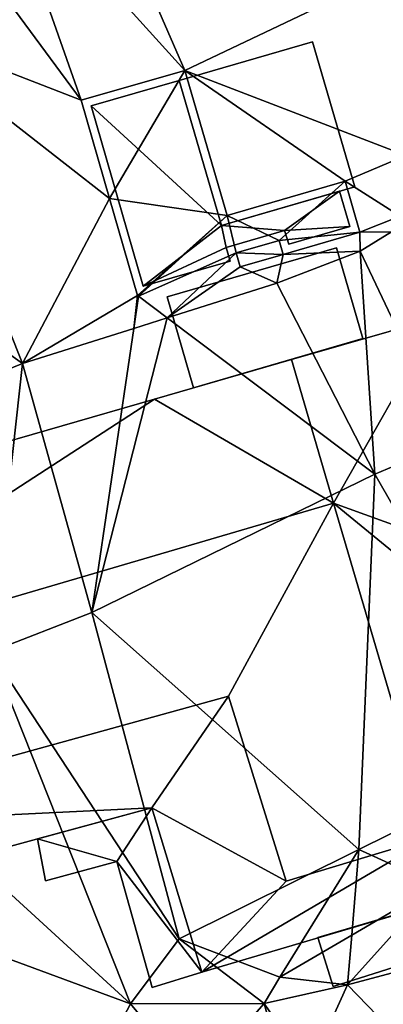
# Model space of a CAD drawing. Header units: inches. Extents: x 92348 to 92626, y 1600224 to 1600387.
# Tile 75 of 117: x 92453 to 92462, y 1600338 to 1600362. Entities that reach past the tile are written whole.
import ezdxf

# ---------------------------------------------------------------- set-up
doc = ezdxf.new("R2010")
doc.units = ezdxf.units.IN
doc.header["$MEASUREMENT"] = 0
doc.layers.add('Bygning', color=10, linetype='Continuous')
doc.layers.add('Terreng_ortofoto', color=10, linetype='Continuous')

msp = doc.modelspace()

# ---------------------------------------------------------------- linework, layer by layer
at = {"layer": 'Bygning', "color": 74, "true_color": 0x55aa00}
for points in [[(92456.659, 1600360.536, 120.16), (92459.923, 1600361.49, 119.62), (92459.923, 1600361.49, 119.27), (92456.659, 1600360.536, 119.81)], [(92456.659, 1600360.536, 120.16), (92459.923, 1600361.49, 119.62), (92459.923, 1600361.49, 119.27), (92456.659, 1600360.536, 119.81)], [(92460.96, 1600357.934, 119.51), (92459.923, 1600361.49, 119.62), (92456.659, 1600360.536, 120.16), (92457.696, 1600356.98, 120.18)], [(92460.96, 1600357.934, 119.51), (92459.923, 1600361.49, 119.62), (92456.659, 1600360.536, 120.16), (92457.696, 1600356.98, 120.18)], [(92459.923, 1600361.49, 119.62), (92460.96, 1600357.934, 119.51), (92460.96, 1600357.934, 119.16), (92459.923, 1600361.49, 119.27)], [(92459.923, 1600361.49, 119.62), (92460.96, 1600357.934, 119.51), (92460.96, 1600357.934, 119.16), (92459.923, 1600361.49, 119.27)], [(92454.503, 1600359.916, 117.65), (92456.659, 1600360.536, 117.65), (92456.659, 1600360.536, 117.635), (92454.503, 1600359.916, 117.635)], [(92454.503, 1600359.916, 117.65), (92456.659, 1600360.536, 117.65), (92456.659, 1600360.536, 118.4), (92454.503, 1600359.916, 118.4)], [(92454.503, 1600359.916, 117.65), (92456.659, 1600360.536, 117.65), (92456.659, 1600360.536, 118.4), (92454.503, 1600359.916, 118.4)], [(92457.696, 1600356.98, 120.18), (92456.659, 1600360.536, 120.16), (92456.659, 1600360.536, 119.81), (92457.696, 1600356.98, 119.83)], [(92457.696, 1600356.98, 120.18), (92456.659, 1600360.536, 120.16), (92456.659, 1600360.536, 119.81), (92457.696, 1600356.98, 119.83)], [(92456.659, 1600360.536, 117.65), (92457.696, 1600356.98, 117.65), (92457.696, 1600356.98, 117.362), (92456.659, 1600360.536, 117.635)], [(92456.659, 1600360.536, 117.65), (92457.696, 1600356.98, 117.65), (92457.696, 1600356.98, 118.4), (92456.659, 1600360.536, 118.4)], [(92456.659, 1600360.536, 117.65), (92457.696, 1600356.98, 117.65), (92457.696, 1600356.98, 118.4), (92456.659, 1600360.536, 118.4)], [(92455.78, 1600355.493, 117.65), (92454.503, 1600359.916, 117.65), (92454.503, 1600359.916, 117.635), (92455.78, 1600355.493, 117.294)], [(92455.78, 1600355.493, 117.65), (92454.503, 1600359.916, 117.65), (92454.503, 1600359.916, 118.4), (92455.78, 1600355.493, 118.4)], [(92455.78, 1600355.493, 117.65), (92454.503, 1600359.916, 117.65), (92454.503, 1600359.916, 118.4), (92455.78, 1600355.493, 118.4)], [(92460.96, 1600357.934, 119.51), (92457.696, 1600356.98, 120.18), (92457.696, 1600356.98, 119.83), (92460.96, 1600357.934, 119.16)], [(92460.96, 1600357.934, 119.51), (92457.696, 1600356.98, 120.18), (92457.696, 1600356.98, 119.83), (92460.96, 1600357.934, 119.16)], [(92457.696, 1600356.98, 117.65), (92460.588, 1600357.823, 117.65), (92460.588, 1600357.823, 117.249), (92457.696, 1600356.98, 117.362)], [(92457.696, 1600356.98, 117.65), (92460.588, 1600357.823, 117.65), (92460.588, 1600357.823, 118.4), (92457.696, 1600356.98, 118.4)], [(92457.696, 1600356.98, 117.65), (92460.588, 1600357.823, 117.65), (92460.588, 1600357.823, 118.4), (92457.696, 1600356.98, 118.4)], [(92460.588, 1600357.823, 117.65), (92460.837, 1600356.956, 117.65), (92460.837, 1600356.956, 117.213), (92460.588, 1600357.823, 117.249)], [(92460.588, 1600357.823, 117.65), (92460.837, 1600356.956, 117.65), (92460.837, 1600356.956, 118.4), (92460.588, 1600357.823, 118.4)], [(92460.588, 1600357.823, 117.65), (92460.837, 1600356.956, 117.65), (92460.837, 1600356.956, 118.4), (92460.588, 1600357.823, 118.4)], [(92460.837, 1600356.956, 117.65), (92459.346, 1600356.521, 117.65), (92459.346, 1600356.521, 117.245), (92460.837, 1600356.956, 117.213)], [(92460.837, 1600356.956, 117.65), (92459.346, 1600356.521, 117.65), (92459.346, 1600356.521, 118.4), (92460.837, 1600356.956, 118.4)], [(92460.837, 1600356.956, 117.65), (92459.346, 1600356.521, 117.65), (92459.346, 1600356.521, 118.4), (92460.837, 1600356.956, 118.4)], [(92459.244, 1600356.863, 117.65), (92457.814, 1600356.446, 117.65), (92457.814, 1600356.446, 117.323), (92459.244, 1600356.863, 117.268)], [(92459.244, 1600356.863, 117.65), (92457.814, 1600356.446, 117.65), (92457.814, 1600356.446, 118.4), (92459.244, 1600356.863, 118.4)], [(92459.244, 1600356.863, 117.65), (92457.814, 1600356.446, 117.65), (92457.814, 1600356.446, 118.4), (92459.244, 1600356.863, 118.4)], [(92459.346, 1600356.521, 117.65), (92459.244, 1600356.863, 117.65), (92459.244, 1600356.863, 117.268), (92459.346, 1600356.521, 117.245)], [(92459.346, 1600356.521, 117.65), (92459.244, 1600356.863, 117.65), (92459.244, 1600356.863, 118.4), (92459.346, 1600356.521, 118.4)], [(92459.346, 1600356.521, 117.65), (92459.244, 1600356.863, 117.65), (92459.244, 1600356.863, 118.4), (92459.346, 1600356.521, 118.4)], [(92457.814, 1600356.446, 117.65), (92457.906, 1600356.104, 117.65), (92457.906, 1600356.104, 117.294), (92457.814, 1600356.446, 117.323)], [(92457.814, 1600356.446, 117.65), (92457.906, 1600356.104, 117.65), (92457.906, 1600356.104, 118.4), (92457.814, 1600356.446, 118.4)], [(92457.814, 1600356.446, 117.65), (92457.906, 1600356.104, 117.65), (92457.906, 1600356.104, 118.4), (92457.814, 1600356.446, 118.4)], [(92456.364, 1600355.229, 118.17), (92460.515, 1600356.433, 118.17), (92460.515, 1600356.433, 118.92), (92456.364, 1600355.229, 118.92)], [(92456.364, 1600355.229, 118.17), (92460.515, 1600356.433, 118.17), (92460.515, 1600356.433, 118.92), (92456.364, 1600355.229, 118.92)], [(92457.013, 1600353.003, 118.17), (92461.163, 1600354.207, 118.17), (92460.515, 1600356.433, 118.17), (92456.364, 1600355.229, 118.17)], [(92457.013, 1600353.003, 118.17), (92461.163, 1600354.207, 118.17), (92460.515, 1600356.433, 118.17), (92456.364, 1600355.229, 118.17)], [(92460.515, 1600356.433, 118.17), (92461.163, 1600354.207, 118.17), (92461.163, 1600354.207, 118.92), (92460.515, 1600356.433, 118.92)], [(92460.515, 1600356.433, 118.17), (92461.163, 1600354.207, 118.17), (92461.163, 1600354.207, 118.92), (92460.515, 1600356.433, 118.92)], [(92457.906, 1600356.104, 117.65), (92455.78, 1600355.493, 117.65), (92455.78, 1600355.493, 117.294), (92457.906, 1600356.104, 117.294)], [(92457.906, 1600356.104, 117.65), (92455.78, 1600355.493, 117.65), (92455.78, 1600355.493, 118.4), (92457.906, 1600356.104, 118.4)], [(92457.906, 1600356.104, 117.65), (92455.78, 1600355.493, 117.65), (92455.78, 1600355.493, 118.4), (92457.906, 1600356.104, 118.4)], [(92457.013, 1600353.003, 118.17), (92456.364, 1600355.229, 118.17), (92456.364, 1600355.229, 118.92), (92457.013, 1600353.003, 118.92)], [(92457.013, 1600353.003, 118.17), (92456.364, 1600355.229, 118.17), (92456.364, 1600355.229, 118.92), (92457.013, 1600353.003, 118.92)], [(92459.41, 1600353.697, 124.08), (92463.027, 1600354.733, 120.51), (92463.027, 1600354.733, 116.564), (92459.41, 1600353.697, 116.636)], [(92461.163, 1600354.207, 118.17), (92457.013, 1600353.003, 118.17), (92457.013, 1600353.003, 118.92), (92461.163, 1600354.207, 118.92)], [(92461.163, 1600354.207, 118.17), (92457.013, 1600353.003, 118.17), (92457.013, 1600353.003, 118.92), (92461.163, 1600354.207, 118.92)], [(92456.055, 1600352.725, 120.64), (92459.41, 1600353.697, 124.08), (92459.41, 1600353.697, 116.636), (92456.055, 1600352.725, 116.709)], [(92460.438, 1600350.171, 124.074), (92459.41, 1600353.697, 124.08), (92456.055, 1600352.725, 120.64)], [(92460.438, 1600350.171, 124.074), (92459.41, 1600353.697, 124.08), (92456.055, 1600352.725, 120.64)], [(92447, 1600350.104, 120.732), (92456.055, 1600352.725, 120.64), (92456.055, 1600352.725, 116.709), (92447, 1600350.104, 116.834)], [(92445.265, 1600345.713, 124.08), (92446.244, 1600342.228, 121.03), (92457.866, 1600345.438, 120.59), (92460.438, 1600350.171, 124.08)], [(92445.265, 1600345.713, 124.08), (92446.244, 1600342.228, 121.03), (92457.866, 1600345.438, 120.59), (92460.438, 1600350.171, 124.08)], [(92460.438, 1600350.171, 124.074), (92457.866, 1600345.438, 120.59), (92459.281, 1600340.902, 120.44), (92462.848, 1600341.98, 124.06)], [(92460.438, 1600350.171, 124.074), (92457.866, 1600345.438, 120.59), (92459.281, 1600340.902, 120.44), (92462.848, 1600341.98, 124.06)], [(92457.866, 1600345.438, 120.59), (92446.244, 1600342.228, 121.03), (92446.244, 1600342.228, 115.951), (92457.866, 1600345.438, 115.591)], [(92446.244, 1600342.228, 118.198), (92457.866, 1600345.438, 118.198), (92457.866, 1600345.438, 115.591), (92446.244, 1600342.228, 115.951)], [(92459.281, 1600340.902, 120.44), (92457.866, 1600345.438, 120.59), (92457.866, 1600345.438, 115.591), (92459.281, 1600340.902, 115.013)], [(92457.866, 1600345.438, 118.198), (92459.281, 1600340.902, 118.198), (92459.281, 1600340.902, 115.013), (92457.866, 1600345.438, 115.591)], [(92455.991, 1600342.701, 118.198), (92444.742, 1600339.642, 118.198), (92444.742, 1600339.642, 116.051), (92455.991, 1600342.701, 115.391)], [(92444.742, 1600339.642, 118.198), (92455.991, 1600342.701, 118.198), (92455.991, 1600342.701, 118.948), (92444.742, 1600339.642, 118.948)], [(92444.742, 1600339.642, 118.198), (92455.991, 1600342.701, 118.198), (92455.991, 1600342.701, 118.948), (92444.742, 1600339.642, 118.948)], [(92453.191, 1600341.936, 117.923), (92455.991, 1600342.701, 117.923), (92455.991, 1600342.701, 117.573), (92453.191, 1600341.936, 117.573)], [(92453.191, 1600341.936, 117.923), (92455.991, 1600342.701, 117.923), (92455.991, 1600342.701, 117.573), (92453.191, 1600341.936, 117.573)], [(92455.991, 1600342.701, 117.923), (92457.217, 1600338.67, 117.923), (92457.217, 1600338.67, 117.573), (92455.991, 1600342.701, 117.573)], [(92455.991, 1600342.701, 117.923), (92457.217, 1600338.67, 117.923), (92457.217, 1600338.67, 117.573), (92455.991, 1600342.701, 117.573)], [(92457.217, 1600338.67, 118.198), (92455.991, 1600342.701, 118.198), (92455.991, 1600342.701, 115.391), (92457.217, 1600338.67, 114.642)], [(92455.991, 1600342.701, 118.198), (92457.217, 1600338.67, 118.198), (92457.217, 1600338.67, 118.948), (92455.991, 1600342.701, 118.948)], [(92455.991, 1600342.701, 118.198), (92457.217, 1600338.67, 118.198), (92457.217, 1600338.67, 118.948), (92455.991, 1600342.701, 118.948)], [(92462.848, 1600341.98, 124.06), (92459.281, 1600340.902, 120.44), (92459.281, 1600340.902, 115.013), (92462.848, 1600341.98, 114.683)], [(92459.281, 1600340.902, 118.198), (92462.848, 1600341.98, 118.198), (92462.848, 1600341.98, 114.683), (92459.281, 1600340.902, 115.013)], [(92453.387, 1600340.91, 117.923), (92453.191, 1600341.936, 117.923), (92453.191, 1600341.936, 117.573), (92453.387, 1600340.91, 117.573)], [(92453.387, 1600340.91, 117.923), (92453.191, 1600341.936, 117.923), (92453.191, 1600341.936, 117.573), (92453.387, 1600340.91, 117.573)], [(92467.948, 1600341.84, 118.275), (92457.217, 1600338.67, 118.275), (92457.217, 1600338.67, 114.642), (92467.948, 1600341.84, 113.633)], [(92457.217, 1600338.67, 118.275), (92467.948, 1600341.84, 118.275), (92467.948, 1600341.84, 119.025), (92457.217, 1600338.67, 119.025)], [(92457.217, 1600338.67, 118.275), (92467.948, 1600341.84, 118.275), (92467.948, 1600341.84, 119.025), (92457.217, 1600338.67, 119.025)], [(92460.059, 1600339.514, 115.67), (92467.717, 1600341.776, 115.67), (92467.717, 1600341.776, 115.32), (92460.059, 1600339.514, 115.32)], [(92460.059, 1600339.514, 115.67), (92467.717, 1600341.776, 115.67), (92467.717, 1600341.776, 115.32), (92460.059, 1600339.514, 115.32)], [(92460.059, 1600339.514, 115.67), (92460.431, 1600338.314, 115.67), (92468.062, 1600340.737, 115.67), (92467.717, 1600341.776, 115.67)], [(92460.059, 1600339.514, 115.67), (92460.431, 1600338.314, 115.67), (92468.062, 1600340.737, 115.67), (92467.717, 1600341.776, 115.67)], [(92455.129, 1600341.38, 117.923), (92453.387, 1600340.91, 117.923), (92453.387, 1600340.91, 117.573), (92455.129, 1600341.38, 117.573)], [(92455.129, 1600341.38, 117.923), (92453.387, 1600340.91, 117.923), (92453.387, 1600340.91, 117.573), (92455.129, 1600341.38, 117.573)], [(92455.998, 1600338.288, 117.923), (92455.129, 1600341.38, 117.923), (92455.129, 1600341.38, 117.573), (92455.998, 1600338.288, 117.573)], [(92455.998, 1600338.288, 117.923), (92455.129, 1600341.38, 117.923), (92455.129, 1600341.38, 117.573), (92455.998, 1600338.288, 117.573)], [(92468.062, 1600340.737, 115.67), (92460.431, 1600338.314, 115.67), (92460.431, 1600338.314, 115.32), (92468.062, 1600340.737, 115.32)], [(92468.062, 1600340.737, 115.67), (92460.431, 1600338.314, 115.67), (92460.431, 1600338.314, 115.32), (92468.062, 1600340.737, 115.32)], [(92460.431, 1600338.314, 115.67), (92460.059, 1600339.514, 115.67), (92460.059, 1600339.514, 115.32), (92460.431, 1600338.314, 115.32)], [(92460.431, 1600338.314, 115.67), (92460.059, 1600339.514, 115.67), (92460.059, 1600339.514, 115.32), (92460.431, 1600338.314, 115.32)], [(92457.217, 1600338.67, 117.923), (92455.998, 1600338.288, 117.923), (92455.998, 1600338.288, 117.573), (92457.217, 1600338.67, 117.573)], [(92457.217, 1600338.67, 117.923), (92455.998, 1600338.288, 117.923), (92455.998, 1600338.288, 117.573), (92457.217, 1600338.67, 117.573)]]:
    msp.add_3dface(points, dxfattribs=at)
at = {"layer": 'Terreng_ortofoto'}
for points in [[(92452.22, 1600365.845, 118), (92456.795, 1600360.783, 117.65), (92453.3, 1600368.822, 118)], [(92463.362, 1600363.914, 117), (92453.3, 1600368.822, 118), (92456.795, 1600360.783, 117.65)], [(92452.22, 1600365.845, 118), (92451.259, 1600364.117, 118), (92454.255, 1600360.053, 117.65)], [(92452.22, 1600365.845, 118), (92454.255, 1600360.053, 117.65), (92456.795, 1600360.783, 117.65)], [(92451.259, 1600364.117, 118), (92449.516, 1600361.896, 118), (92454.255, 1600360.053, 117.65)], [(92463.362, 1600363.914, 117), (92456.795, 1600360.783, 117.65), (92462.209, 1600358.697, 117)], [(92449.516, 1600361.896, 118), (92445.984, 1600358.467, 118), (92452.824, 1600353.594, 117)], [(92449.516, 1600361.896, 118), (92452.824, 1600353.594, 117), (92454.949, 1600357.649, 117.466)], [(92449.516, 1600361.896, 118), (92454.949, 1600357.649, 117.466), (92454.255, 1600360.053, 117.65)], [(92456.795, 1600360.783, 117.65), (92454.255, 1600360.053, 117.65), (92454.949, 1600357.649, 117.466)], [(92456.795, 1600360.783, 117.65), (92454.949, 1600357.649, 117.466), (92457.832, 1600357.228, 117.376)], [(92462.209, 1600358.697, 117), (92456.795, 1600360.783, 117.65), (92460.725, 1600358.071, 117.252)], [(92456.795, 1600360.783, 117.65), (92457.832, 1600357.228, 117.376), (92460.725, 1600358.071, 117.252)], [(92462.209, 1600358.697, 117), (92460.725, 1600358.071, 117.252), (92462.074, 1600357.21, 117)], [(92445.984, 1600358.467, 118), (92447.682, 1600351.503, 117), (92452.824, 1600353.594, 117)], [(92460.725, 1600358.071, 117.252), (92457.832, 1600357.228, 117.376), (92459.109, 1600356.615, 117.261)], [(92460.725, 1600358.071, 117.252), (92459.109, 1600356.615, 117.261), (92461.084, 1600356.82, 117.2)], [(92462.074, 1600357.21, 117), (92460.725, 1600358.071, 117.252), (92461.084, 1600356.82, 117.2)], [(92454.949, 1600357.649, 117.466), (92452.824, 1600353.594, 117), (92455.638, 1600355.265, 117.281)], [(92457.832, 1600357.228, 117.376), (92454.949, 1600357.649, 117.466), (92455.638, 1600355.265, 117.281)], [(92457.832, 1600357.228, 117.376), (92455.638, 1600355.265, 117.281), (92455.662, 1600355.251, 117.281)], [(92457.832, 1600357.228, 117.376), (92455.662, 1600355.251, 117.281), (92458.058, 1600356.309, 117.309)], [(92457.832, 1600357.228, 117.376), (92458.058, 1600356.309, 117.309), (92459.109, 1600356.615, 117.261)], [(92462.074, 1600357.21, 117), (92461.084, 1600356.82, 117.2), (92461.865, 1600356.824, 117)], [(92461.084, 1600356.82, 117.2), (92459.109, 1600356.615, 117.261), (92459.211, 1600356.273, 117.234)], [(92461.093, 1600356.352, 117), (92461.084, 1600356.82, 117.2), (92459.211, 1600356.273, 117.234)], [(92461.865, 1600356.824, 117), (92461.084, 1600356.82, 117.2), (92461.093, 1600356.352, 117)], [(92461.865, 1600356.824, 117), (92461.093, 1600356.352, 117), (92463.315, 1600351.667, 116)], [(92459.109, 1600356.615, 117.261), (92458.058, 1600356.309, 117.309), (92459.211, 1600356.273, 117.234)], [(92455.662, 1600355.251, 117.281), (92456.369, 1600354.718, 117), (92458.058, 1600356.309, 117.309)], [(92458.15, 1600355.966, 117.273), (92458.058, 1600356.309, 117.309), (92456.369, 1600354.718, 117)], [(92458.15, 1600355.966, 117.273), (92459.211, 1600356.273, 117.234), (92458.058, 1600356.309, 117.309)], [(92459.054, 1600355.569, 117), (92459.211, 1600356.273, 117.234), (92458.15, 1600355.966, 117.273)], [(92461.093, 1600356.352, 117), (92459.211, 1600356.273, 117.234), (92459.054, 1600355.569, 117)], [(92461.093, 1600356.352, 117), (92459.054, 1600355.569, 117), (92461.456, 1600350.88, 116)], [(92461.093, 1600356.352, 117), (92461.456, 1600350.88, 116), (92463.315, 1600351.667, 116)], [(92459.054, 1600355.569, 117), (92458.15, 1600355.966, 117.273), (92456.369, 1600354.718, 117)], [(92461.456, 1600350.88, 116), (92459.054, 1600355.569, 117), (92456.369, 1600354.718, 117)], [(92452.824, 1600353.594, 117), (92455.546, 1600354.457, 117), (92455.638, 1600355.265, 117.281)], [(92455.662, 1600355.251, 117.281), (92455.638, 1600355.265, 117.281), (92455.546, 1600354.457, 117)], [(92455.662, 1600355.251, 117.281), (92455.546, 1600354.457, 117), (92456.369, 1600354.718, 117)], [(92461.456, 1600350.88, 116), (92456.369, 1600354.718, 117), (92454.522, 1600347.49, 116)], [(92454.522, 1600347.49, 116), (92456.369, 1600354.718, 117), (92455.546, 1600354.457, 117)], [(92454.522, 1600347.49, 116), (92455.546, 1600354.457, 117), (92452.824, 1600353.594, 117)], [(92452.038, 1600346.528, 116), (92452.824, 1600353.594, 117), (92447.682, 1600351.503, 117)], [(92452.038, 1600346.528, 116), (92454.522, 1600347.49, 116), (92452.824, 1600353.594, 117)], [(92465.474, 1600343.862, 115), (92463.315, 1600351.667, 116), (92461.456, 1600350.88, 116)], [(92461.065, 1600341.674, 115), (92461.456, 1600350.88, 116), (92454.522, 1600347.49, 116)], [(92465.474, 1600343.862, 115), (92461.456, 1600350.88, 116), (92461.065, 1600341.674, 115)], [(92456.656, 1600339.485, 115), (92454.522, 1600347.49, 116), (92452.038, 1600346.528, 116)], [(92461.065, 1600341.674, 115), (92454.522, 1600347.49, 116), (92456.656, 1600339.485, 115)], [(92447.484, 1600345.204, 116), (92455.468, 1600337.892, 115), (92452.038, 1600346.528, 116)], [(92456.656, 1600339.485, 115), (92452.038, 1600346.528, 116), (92455.468, 1600337.892, 115)], [(92445.27, 1600341.663, 116), (92455.468, 1600337.892, 115), (92447.484, 1600345.204, 116)], [(92465.474, 1600343.862, 115), (92461.065, 1600341.674, 115), (92462.981, 1600340.798, 114)], [(92444.176, 1600335.669, 116.13), (92454.589, 1600336.232, 115), (92445.27, 1600341.663, 116)], [(92445.27, 1600341.663, 116), (92454.589, 1600336.232, 115), (92455.468, 1600337.892, 115)], [(92461.065, 1600341.674, 115), (92456.656, 1600339.485, 115), (92459.126, 1600338.547, 114)], [(92461.065, 1600341.674, 115), (92459.126, 1600338.547, 114), (92460.886, 1600339.575, 114)], [(92462.981, 1600340.798, 114), (92461.065, 1600341.674, 115), (92460.886, 1600339.575, 114)], [(92467.337, 1600340.106, 113), (92462.981, 1600340.798, 114), (92460.782, 1600338.358, 113)], [(92460.782, 1600338.358, 113), (92462.981, 1600340.798, 114), (92460.886, 1600339.575, 114)], [(92467.592, 1600331.312, 112.71), (92467.337, 1600340.106, 113), (92460.782, 1600338.358, 113)], [(92460.782, 1600338.358, 113), (92460.886, 1600339.575, 114), (92459.126, 1600338.547, 114)], [(92456.656, 1600339.485, 115), (92455.468, 1600337.892, 115), (92458.74, 1600337.896, 114)], [(92459.126, 1600338.547, 114), (92456.656, 1600339.485, 115), (92458.74, 1600337.896, 114)], [(92460.782, 1600338.358, 113), (92459.126, 1600338.547, 114), (92458.74, 1600337.896, 114)], [(92460.782, 1600338.358, 113), (92458.74, 1600337.896, 114), (92459.843, 1600336.279, 113)], [(92467.592, 1600331.312, 112.71), (92460.782, 1600338.358, 113), (92459.843, 1600336.279, 113)], [(92457.054, 1600335.974, 114), (92455.468, 1600337.892, 115), (92454.589, 1600336.232, 115)], [(92457.054, 1600335.974, 114), (92458.74, 1600337.896, 114), (92455.468, 1600337.892, 115)], [(92459.339, 1600335.7, 113), (92458.74, 1600337.896, 114), (92457.054, 1600335.974, 114)], [(92459.339, 1600335.7, 113), (92459.843, 1600336.279, 113), (92458.74, 1600337.896, 114)]]:
    msp.add_3dface(points, dxfattribs=at)

# ---------------------------------------------------------------- meshes
at = {"layer": 'Bygning', "color": 74, "true_color": 0x55aa00}
mesh = msp.add_polyface(dxfattribs=at)
corners = [(92457.814, 1600356.446, 117.65), (92455.78, 1600355.493, 117.65), (92457.906, 1600356.104, 117.65), (92454.503, 1600359.916, 117.65), (92457.696, 1600356.98, 117.65), (92459.346, 1600356.521, 117.65), (92460.837, 1600356.956, 117.65), (92459.244, 1600356.863, 117.65), (92456.659, 1600360.536, 117.65), (92460.588, 1600357.823, 117.65)]
mesh.append_faces([[corners[k] for k in face] for face in [(0, 4, 1), (9, 4, 7), (7, 4, 0), (6, 9, 7), (4, 8, 3), (5, 6, 7), (3, 1, 4), (0, 1, 2)]])
mesh = msp.add_polyface(dxfattribs=at)
corners = [(92457.814, 1600356.446, 117.65), (92455.78, 1600355.493, 117.65), (92457.906, 1600356.104, 117.65), (92454.503, 1600359.916, 117.65), (92457.696, 1600356.98, 117.65), (92459.346, 1600356.521, 117.65), (92460.837, 1600356.956, 117.65), (92459.244, 1600356.863, 117.65), (92456.659, 1600360.536, 117.65), (92460.588, 1600357.823, 117.65)]
mesh.append_faces([[corners[k] for k in face] for face in [(0, 4, 1), (9, 4, 7), (7, 4, 0), (6, 9, 7), (4, 8, 3), (5, 6, 7), (3, 1, 4), (0, 1, 2)]])
mesh = msp.add_polyface(dxfattribs=at)
corners = [(92465.642, 1600345.907, 120.53), (92460.438, 1600350.171, 124.074), (92462.848, 1600341.98, 124.06), (92466.476, 1600343.076, 120.53), (92466.311, 1600343.631, 120.53), (92463.027, 1600354.733, 120.51), (92459.41, 1600353.697, 124.08), (92464.844, 1600348.577, 120.52)]
mesh.append_faces([[corners[k] for k in face] for face in [(0, 2, 4), (0, 7, 1), (7, 5, 1), (1, 5, 6), (2, 3, 4), (0, 1, 2)]])
mesh = msp.add_polyface(dxfattribs=at)
corners = [(92465.642, 1600345.907, 120.53), (92460.438, 1600350.171, 124.074), (92462.848, 1600341.98, 124.06), (92466.476, 1600343.076, 120.53), (92466.311, 1600343.631, 120.53), (92463.027, 1600354.733, 120.51), (92459.41, 1600353.697, 124.08), (92464.844, 1600348.577, 120.52)]
mesh.append_faces([[corners[k] for k in face] for face in [(0, 2, 4), (0, 7, 1), (7, 5, 1), (1, 5, 6), (2, 3, 4), (0, 1, 2)]])
mesh = msp.add_polyface(dxfattribs=at)
corners = [(92460.438, 1600350.171, 124.08), (92456.055, 1600352.725, 120.64), (92445.265, 1600345.713, 124.08), (92447, 1600350.104, 120.732), (92444.258, 1600349.309, 120.76)]
mesh.append_faces([[corners[k] for k in face] for face in [(2, 1, 3), (2, 3, 4), (0, 1, 2)]])
mesh = msp.add_polyface(dxfattribs=at)
corners = [(92460.438, 1600350.171, 124.08), (92456.055, 1600352.725, 120.64), (92445.265, 1600345.713, 124.08), (92447, 1600350.104, 120.732), (92444.258, 1600349.309, 120.76)]
mesh.append_faces([[corners[k] for k in face] for face in [(2, 1, 3), (2, 3, 4), (0, 1, 2)]])
mesh = msp.add_polyface(dxfattribs=at)
corners = [(92441.935, 1600349.254, 118.198), (92444.742, 1600339.642, 118.198), (92445.265, 1600345.713, 118.198), (92446.887, 1600350.468, 118.198), (92444.258, 1600349.309, 118.198), (92455.991, 1600342.701, 118.198), (92457.217, 1600338.67, 118.198), (92459.281, 1600340.902, 118.198), (92446.244, 1600342.228, 118.198), (92462.848, 1600341.98, 118.198), (92467.948, 1600341.84, 118.257), (92467.348, 1600343.976, 118.257), (92466.476, 1600343.076, 118.249), (92447, 1600350.104, 118.198), (92466.311, 1600343.631, 118.257), (92457.866, 1600345.438, 118.198)]
mesh.append_faces([[corners[k] for k in face] for face in [(15, 5, 7), (7, 6, 9), (12, 9, 10), (0, 2, 4), (1, 8, 2), (8, 5, 15), (14, 12, 11), (3, 4, 13), (11, 12, 10), (9, 6, 10), (1, 5, 8), (5, 6, 7), (3, 0, 4), (0, 1, 2)]])
mesh = msp.add_polyface(dxfattribs=at)
corners = [(92441.935, 1600349.254, 118.198), (92444.742, 1600339.642, 118.198), (92445.265, 1600345.713, 118.198), (92446.887, 1600350.468, 118.198), (92444.258, 1600349.309, 118.198), (92455.991, 1600342.701, 118.198), (92457.217, 1600338.67, 118.198), (92459.281, 1600340.902, 118.198), (92446.244, 1600342.228, 118.198), (92462.848, 1600341.98, 118.198), (92467.948, 1600341.84, 118.257), (92467.348, 1600343.976, 118.257), (92466.476, 1600343.076, 118.249), (92447, 1600350.104, 118.198), (92466.311, 1600343.631, 118.257), (92457.866, 1600345.438, 118.198)]
mesh.append_faces([[corners[k] for k in face] for face in [(15, 5, 7), (7, 6, 9), (12, 9, 10), (0, 2, 4), (1, 8, 2), (8, 5, 15), (14, 12, 11), (3, 4, 13), (11, 12, 10), (9, 6, 10), (1, 5, 8), (5, 6, 7), (3, 0, 4), (0, 1, 2)]])
mesh = msp.add_polyface(dxfattribs=at)
corners = [(92455.991, 1600342.701, 117.923), (92453.191, 1600341.936, 117.923), (92455.129, 1600341.38, 117.923), (92453.387, 1600340.91, 117.923), (92457.217, 1600338.67, 117.923), (92455.998, 1600338.288, 117.923)]
mesh.append_faces([[corners[k] for k in face] for face in [(5, 4, 2), (4, 0, 2), (1, 3, 2), (0, 1, 2)]])
mesh = msp.add_polyface(dxfattribs=at)
corners = [(92455.991, 1600342.701, 117.923), (92453.191, 1600341.936, 117.923), (92455.129, 1600341.38, 117.923), (92453.387, 1600340.91, 117.923), (92457.217, 1600338.67, 117.923), (92455.998, 1600338.288, 117.923)]
mesh.append_faces([[corners[k] for k in face] for face in [(5, 4, 2), (4, 0, 2), (1, 3, 2), (0, 1, 2)]])

doc.saveas('drawing.dxf')
